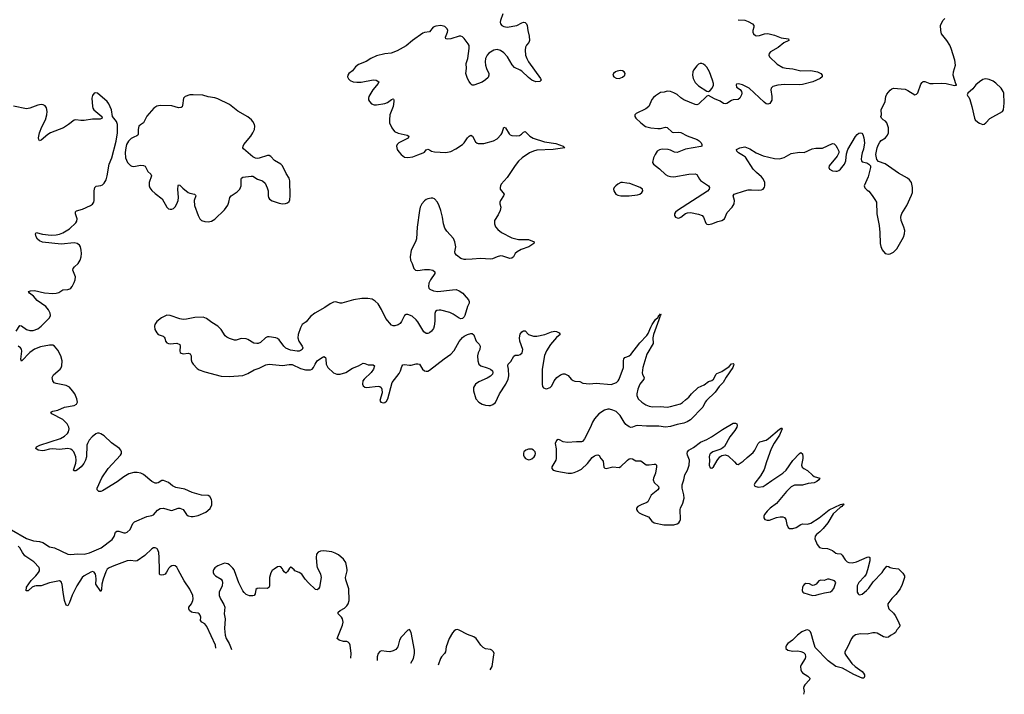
# Model space of a CAD drawing. Header units: inches. Extents: x 1174277 to 1307032, y 522670 to 678486.
# Tile 12 of 121: x 1212649 to 1224572, y 528495 to 536660. Entities that reach past the tile are written whole.
import ezdxf

# ---------------------------------------------------------------- set-up
doc = ezdxf.new("R2010")
doc.units = ezdxf.units.IN
doc.header["$MEASUREMENT"] = 0
for name, color, linetype in [('B2512', 7, 'Continuous'), ('B2513', 7, 'Continuous'), ('B2522', 7, 'Continuous'), ('B2523', 7, 'Continuous')]:
    doc.layers.add(name, color=color, linetype=linetype)

msp = doc.modelspace()

# ---------------------------------------------------------------- linework, layer by layer
at = {"layer": 'B2512', "color": 6, "elevation": 700}
for points in [[(1213704, 530000), (1213690, 529979), (1213659, 529890), (1213644, 529830), (1213638, 529762), (1213630, 529740), (1213569, 529830), (1213574, 529890), (1213571, 529930), (1213566, 529950), (1213550, 529975), (1213530, 529982), (1213510, 529975), (1213430, 529928), (1213407, 529910), (1213341, 529810), (1213283, 529697), (1213250, 529605), (1213230, 529567), (1213210, 529573), (1213193, 529630), (1213176, 529730), (1213165, 529825), (1213150, 529857), (1213130, 529868), (1213010, 529845), (1212910, 529809), (1212850, 529810), (1212830, 529806), (1212801, 529790), (1212750, 529747), (1212729, 529749), (1212731, 529790), (1212786, 529874), (1212846, 529930), (1212877, 529970), (1212887, 529990), (1212888, 530000)], [(1214441, 530000), (1214426, 529974), (1214409, 529951), (1214390, 529942), (1214370, 529938), (1214350, 529940), (1214340, 529950), (1214340, 530000)], [(1215024, 529052), (1215018, 529090), (1214916, 529316), (1214890, 529349), (1214854, 529370), (1214838, 529390), (1214842, 529430), (1214835, 529455), (1214823, 529470), (1214810, 529477), (1214745, 529485), (1214730, 529490), (1214707, 529510), (1214697, 529530), (1214699, 529550), (1214728, 529592), (1214745, 529630), (1214750, 529650), (1214747, 529690), (1214710, 529769), (1214639, 529870), (1214569, 530000)], [(1214996, 530000), (1214990, 529990), (1214990, 529970), (1214998, 529950), (1215019, 529930), (1215088, 529888), (1215100, 529870), (1215106, 529850), (1215100, 529810), (1215064, 529730), (1215065, 529690), (1215080, 529650), (1215122, 529582), (1215133, 529550), (1215123, 529470), (1215138, 529410), (1215129, 529290), (1215138, 529210), (1215149, 529170), (1215184, 529110), (1215211, 529051), (1215215, 529037)], [(1215717, 530000), (1215708, 529992), (1215690, 529967), (1215673, 529910), (1215672, 529808), (1215668, 529792), (1215658, 529782), (1215650, 529777), (1215550, 529781), (1215524, 529776), (1215510, 529762), (1215499, 529710), (1215488, 529692), (1215470, 529685), (1215430, 529685), (1215390, 529704), (1215366, 529726), (1215349, 529749), (1215304, 529844), (1215249, 529990), (1215244, 530000)], [(1215902, 530000), (1215890, 529982), (1215870, 529963), (1215850, 529978), (1215837, 530000)], [(1216268, 530000), (1216293, 529950), (1216301, 529910), (1216278, 529790), (1216269, 529771), (1216250, 529760), (1216230, 529765), (1216145, 529845), (1216105, 529890), (1216064, 529950), (1216033, 529970), (1215981, 529990), (1215972, 530000)], [(1216659, 528932), (1216662, 528990), (1216651, 529090), (1216641, 529110), (1216626, 529126), (1216610, 529133), (1216570, 529136), (1216517, 529150), (1216495, 529170), (1216556, 529330), (1216565, 529370), (1216559, 529410), (1216546, 529430), (1216507, 529470), (1216504, 529490), (1216530, 529510), (1216581, 529539), (1216610, 529564), (1216627, 529590), (1216637, 529630), (1216635, 529770), (1216599, 529879), (1216594, 529910), (1216613, 529990), (1216613, 530000)], [(1217384, 528873), (1217418, 528930), (1217430, 528990), (1217428, 529030), (1217390, 529244), (1217370, 529280), (1217350, 529271), (1217270, 529186), (1217250, 529150), (1217227, 529070), (1217202, 529038), (1217170, 529020), (1217130, 529011), (1217092, 529012), (1217030, 529023), (1217010, 529015), (1216990, 528990), (1216978, 528950), (1216977, 528906)], [(1218344, 528793), (1218369, 528830), (1218392, 528972), (1218393, 528990), (1218387, 529010), (1218368, 529028), (1218350, 529038), (1218290, 529046), (1218261, 529061), (1218231, 529090), (1218175, 529170), (1218150, 529191), (1218070, 529218), (1217970, 529272), (1217950, 529278), (1217930, 529275), (1217910, 529262), (1217890, 529238), (1217851, 529170), (1217815, 529070), (1217805, 529010), (1217793, 528990), (1217755, 528950), (1217743, 528930), (1217718, 528846)]]:
    msp.add_lwpolyline(points, dxfattribs=at)
at = {"layer": 'B2513', "color": 6}
for points, elevation in [([(1218498, 536730), (1218473, 536650), (1218469, 536630), (1218473, 536610), (1218487, 536590), (1218510, 536577), (1218550, 536569), (1218670, 536588), (1218730, 536623), (1218750, 536630), (1218770, 536626), (1218786, 536610), (1218794, 536590), (1218803, 536530), (1218820, 536460), (1218822, 536410), (1218814, 536386), (1218785, 536350), (1218774, 536326), (1218768, 536290), (1218774, 536230), (1218788, 536190), (1218812, 536150), (1218954, 535950), (1218965, 535930), (1218949, 535911), (1218900, 535910), (1218850, 535929), (1218810, 535960), (1218730, 536036), (1218710, 536050), (1218640, 536080), (1218612, 536112), (1218555, 536210), (1218510, 536261), (1218470, 536288), (1218430, 536298), (1218389, 536291), (1218330, 536256), (1218308, 536230), (1218289, 536190), (1218284, 536150), (1218288, 536110), (1218300, 536070), (1218330, 536010), (1218331, 535989), (1218320, 535960), (1218290, 535931), (1218250, 535905), (1218150, 535868), (1218130, 535869), (1218110, 535883), (1218090, 535914), (1218072, 535950), (1218052, 536010), (1218059, 536070), (1218055, 536130), (1218075, 536190), (1218093, 536310), (1218090, 536348), (1218081, 536370), (1218030, 536434), (1218010, 536453), (1217990, 536461), (1217970, 536460), (1217870, 536429), (1217830, 536425), (1217809, 536429), (1217806, 536450), (1217831, 536510), (1217833, 536530), (1217827, 536550), (1217796, 536576), (1217749, 536589), (1217690, 536583), (1217654, 536570), (1217610, 536515), (1217550, 536505), (1217530, 536496), (1217404, 536410), (1217330, 536344), (1217218, 536282), (1217146, 536254), (1217070, 536246), (1216970, 536223), (1216900, 536190), (1216844, 536156), (1216750, 536116), (1216716, 536090), (1216677, 536043), (1216636, 536010), (1216622, 535990), (1216619, 535970), (1216630, 535943), (1216650, 535925), (1216689, 535909), (1216730, 535903), (1216785, 535905), (1216930, 535932), (1216967, 535927), (1216998, 535910), (1216990, 535890), (1216925, 535810), (1216878, 535730), (1216872, 535710), (1216874, 535690), (1216883, 535670), (1216910, 535643), (1216942, 535630), (1216968, 535628), (1217070, 535645), (1217102, 535658), (1217150, 535694), (1217170, 535701), (1217177, 535697), (1217181, 535690), (1217180, 535670), (1217170, 535611), (1217133, 535510), (1217125, 535450), (1217128, 535410), (1217156, 535350), (1217189, 535309), (1217230, 535288), (1217342, 535262), (1217362, 535250), (1217352, 535228), (1217239, 535170), (1217220, 535150), (1217211, 535130), (1217220, 535090), (1217240, 535060), (1217270, 535027), (1217310, 534998), (1217350, 534991), (1217410, 535000), (1217470, 535026), (1217533, 535047), (1217550, 535058), (1217570, 535084), (1217590, 535092), (1217610, 535086), (1217634, 535070), (1217670, 535060), (1217810, 535054), (1217870, 535066), (1217930, 535098), (1218010, 535150), (1218030, 535170), (1218070, 535230), (1218090, 535252), (1218110, 535262), (1218132, 535250), (1218170, 535181), (1218190, 535166), (1218202, 535162), (1218270, 535162), (1218386, 535194), (1218430, 535218), (1218480, 535270), (1218491, 535290), (1218510, 535359), (1218530, 535353), (1218578, 535278), (1218590, 535267), (1218610, 535259), (1218670, 535254), (1218701, 535259), (1218727, 535273), (1218750, 535299), (1218770, 535307), (1218828, 535250), (1218868, 535228), (1219003, 535183), (1219142, 535162), (1219230, 535131), (1219251, 535110), (1219110, 535090), (1218910, 535083), (1218869, 535071), (1218824, 535050), (1218735, 534990), (1218691, 534949), (1218650, 534896), (1218551, 534749), (1218481, 534670), (1218470, 534650), (1218466, 534630), (1218469, 534610), (1218515, 534550), (1218507, 534530), (1218471, 534470), (1218465, 534450), (1218465, 534430), (1218475, 534390), (1218468, 534350), (1218443, 534297), (1218399, 534230), (1218397, 534190), (1218412, 534152), (1218440, 534120), (1218484, 534084), (1218610, 534019), (1218690, 534000), (1218810, 533998), (1218877, 533970), (1218874, 533950), (1218813, 533910), (1218722, 533878), (1218671, 533850), (1218650, 533830), (1218629, 533791), (1218610, 533772), (1218585, 533770), (1218499, 533799), (1218470, 533803), (1218430, 533792), (1218374, 533766), (1218350, 533761), (1218230, 533771), (1218130, 533760), (1218050, 533756), (1218030, 533757), (1217990, 533771), (1217938, 533810), (1217923, 533830), (1217920, 533850), (1217929, 533911), (1217920, 533970), (1217903, 534010), (1217820, 534100), (1217799, 534138), (1217782, 534190), (1217770, 534270), (1217750, 534350), (1217730, 534409), (1217709, 534450), (1217670, 534491), (1217650, 534500), (1217630, 534501), (1217590, 534493), (1217570, 534482), (1217550, 534467), (1217519, 534430), (1217500, 534390), (1217489, 534350), (1217461, 534150), (1217453, 534007), (1217441, 533970), (1217391, 533870), (1217378, 533790), (1217383, 533750), (1217401, 533710), (1217420, 533650), (1217443, 533630), (1217470, 533623), (1217550, 533637), (1217610, 533635), (1217650, 533628), (1217677, 533610), (1217677, 533590), (1217622, 533510), (1217604, 533470), (1217599, 533430), (1217605, 533410), (1217617, 533397), (1217660, 533380), (1217711, 533371), (1217890, 533392), (1217933, 533393), (1217970, 533380), (1218014, 533350), (1218033, 533330), (1218082, 533270), (1218093, 533250), (1218091, 533229), (1218073, 533190), (1218038, 533082), (1218030, 533065), (1218010, 533044), (1217990, 533041), (1217970, 533048), (1217898, 533098), (1217857, 533117), (1217750, 533143), (1217730, 533145), (1217701, 533139), (1217685, 533130), (1217674, 533106), (1217676, 533010), (1217667, 532950), (1217658, 532922), (1217637, 532890), (1217610, 532869), (1217590, 532861), (1217570, 532862), (1217543, 532883), (1217470, 533005), (1217450, 533028), (1217400, 533070), (1217350, 533092), (1217329, 533091), (1217310, 533079), (1217273, 533007), (1217255, 532985), (1217230, 532967), (1217190, 532953), (1217170, 532953), (1217150, 532964), (1217084, 533044), (1217030, 533153), (1216990, 533222), (1216955, 533255), (1216916, 533276), (1216866, 533286), (1216790, 533287), (1216690, 533268), (1216550, 533229), (1216530, 533230), (1216490, 533243), (1216470, 533245), (1216450, 533241), (1216410, 533222), (1216343, 533177), (1216222, 533110), (1216170, 533069), (1216116, 533004), (1216070, 532970), (1216048, 532930), (1216021, 532850), (1216017, 532810), (1216030, 532770), (1216071, 532710), (1216077, 532690), (1216071, 532670), (1216059, 532661), (1216034, 532650), (1216010, 532647), (1215930, 532660), (1215870, 532685), (1215847, 532707), (1215790, 532786), (1215770, 532802), (1215750, 532810), (1215670, 532823), (1215650, 532822), (1215625, 532810), (1215565, 532755), (1215538, 532742), (1215520, 532740), (1215486, 532746), (1215410, 532791), (1215390, 532799), (1215330, 532800), (1215270, 532782), (1215250, 532782), (1215190, 532802), (1215157, 532817), (1215135, 532835), (1215089, 532910), (1215050, 532950), (1214974, 532994), (1214910, 533044), (1214870, 533060), (1214770, 533057), (1214670, 533035), (1214630, 533032), (1214590, 533040), (1214470, 533082), (1214430, 533083), (1214364, 533050), (1214310, 533007), (1214286, 532970), (1214282, 532950), (1214287, 532910), (1214308, 532870), (1214327, 532850), (1214388, 532830), (1214399, 532819), (1214407, 532807), (1214414, 532770), (1214430, 532748), (1214450, 532740), (1214470, 532739), (1214550, 532747), (1214587, 532730), (1214594, 532710), (1214590, 532650), (1214594, 532634), (1214603, 532623), (1214630, 532618), (1214690, 532623), (1214715, 532615), (1214724, 532590), (1214725, 532545), (1214734, 532514), (1214750, 532489), (1214799, 532439), (1214824, 532424), (1214890, 532398), (1215090, 532345), (1215190, 532342), (1215350, 532354), (1215410, 532378), (1215490, 532422), (1215550, 532443), (1215630, 532481), (1215670, 532492), (1215830, 532475), (1215910, 532487), (1215950, 532487), (1216050, 532439), (1216110, 532423), (1216170, 532422), (1216190, 532429), (1216207, 532450), (1216226, 532490), (1216253, 532530), (1216290, 532561), (1216330, 532582), (1216352, 532572), (1216357, 532550), (1216360, 532490), (1216379, 532450), (1216450, 532386), (1216490, 532370), (1216530, 532369), (1216600, 532390), (1216679, 532441), (1216751, 532469), (1216810, 532503), (1216830, 532500), (1216870, 532481), (1216930, 532482), (1216946, 532470), (1216935, 532430), (1216903, 532390), (1216820, 532310), (1216806, 532290), (1216802, 532250), (1216810, 532227), (1216830, 532212), (1216848, 532208), (1216990, 532224), (1217010, 532221), (1217027, 532210), (1217035, 532190), (1217038, 532142), (1217010, 532050), (1217023, 532030), (1217050, 532023), (1217070, 532028), (1217090, 532044), (1217107, 532070), (1217158, 532270), (1217244, 532376), (1217261, 532410), (1217277, 532463), (1217290, 532483), (1217310, 532488), (1217370, 532478), (1217390, 532480), (1217450, 532496), (1217470, 532497), (1217490, 532490), (1217528, 532430), (1217550, 532412), (1217570, 532406), (1217590, 532408), (1217610, 532418), (1217790, 532557), (1217870, 532610), (1217910, 532656), (1217970, 532767), (1218010, 532814), (1218030, 532830), (1218072, 532850), (1218110, 532864), (1218130, 532863), (1218150, 532845), (1218168, 532788), (1218178, 532770), (1218214, 532734), (1218223, 532710), (1218219, 532670), (1218202, 532630), (1218194, 532590), (1218197, 532530), (1218209, 532490), (1218233, 532470), (1218308, 532448), (1218351, 532431), (1218374, 532410), (1218380, 532390), (1218374, 532370), (1218350, 532346), (1218310, 532322), (1218210, 532277), (1218169, 532250), (1218143, 532210), (1218143, 532170), (1218173, 532073), (1218208, 532030), (1218250, 532006), (1218290, 531994), (1218331, 531989), (1218350, 531990), (1218379, 532001), (1218412, 532028), (1218458, 532130), (1218534, 532250), (1218564, 532310), (1218574, 532350), (1218570, 532430), (1218561, 532470), (1218564, 532490), (1218598, 532522), (1218631, 532589), (1218650, 532598), (1218690, 532599), (1218710, 532606), (1218732, 532630), (1218740, 532670), (1218706, 532770), (1218700, 532810), (1218710, 532854), (1218730, 532884), (1218750, 532896), (1218770, 532893), (1218812, 532850), (1218870, 532828), (1218910, 532830), (1219008, 532852), (1219090, 532883), (1219130, 532891), (1219150, 532886), (1219183, 532870), (1219195, 532850), (1219148, 532812), (1219078, 532730), (1219030, 532651), (1219004, 532596), (1218974, 532430), (1218976, 532250), (1218980, 532220), (1218990, 532204), (1219010, 532195), (1219030, 532194), (1219073, 532207), (1219093, 532227), (1219122, 532290), (1219153, 532330), (1219197, 532363), (1219230, 532375), (1219250, 532372), (1219292, 532352), (1219328, 532308), (1219350, 532292), (1219370, 532285), (1219430, 532282), (1219470, 532261), (1219550, 532253), (1219630, 532260), (1219810, 532246), (1219845, 532255), (1219874, 532270), (1219894, 532290), (1219907, 532310), (1219962, 532450), (1219959, 532530), (1219964, 532556), (1219978, 532570), (1220000, 532579)], 700), ([(1212608, 532892), (1212650, 532958), (1212670, 532954), (1212731, 532911), (1212770, 532897), (1212810, 532898), (1212870, 532920), (1212907, 532950), (1213008, 533050), (1213020, 533080), (1213018, 533110), (1212998, 533150), (1212965, 533190), (1212861, 533261), (1212815, 533315), (1212767, 533350), (1212754, 533370), (1212781, 533379), (1212830, 533381), (1212950, 533353), (1213050, 533346), (1213091, 533349), (1213121, 533359), (1213170, 533392), (1213230, 533395), (1213257, 533403), (1213270, 533411), (1213283, 533430), (1213310, 533481), (1213322, 533510), (1213325, 533550), (1213294, 533630), (1213295, 533650), (1213311, 533670), (1213355, 533710), (1213380, 533750), (1213394, 533790), (1213398, 533830), (1213395, 533870), (1213384, 533910), (1213372, 533930), (1213345, 533950), (1213310, 533958), (1213150, 533944), (1212926, 533966), (1212890, 533982), (1212865, 534005), (1212850, 534032), (1212839, 534070), (1212850, 534086), (1212926, 534066), (1213030, 534054), (1213090, 534055), (1213130, 534063), (1213170, 534079), (1213253, 534130), (1213330, 534203), (1213340, 534220), (1213343, 534250), (1213325, 534310), (1213326, 534334), (1213335, 534345), (1213410, 534366), (1213508, 534410), (1213532, 534428), (1213546, 534450), (1213552, 534470), (1213550, 534590), (1213559, 534630), (1213574, 534646), (1213630, 534654), (1213650, 534663), (1213670, 534683), (1213696, 534724), (1213710, 534770), (1213733, 534910), (1213763, 534990), (1213819, 535190), (1213832, 535290), (1213835, 535390), (1213822, 535430), (1213787, 535467), (1213774, 535490), (1213761, 535570), (1213730, 535642), (1213707, 535670), (1213590, 535769), (1213570, 535775), (1213550, 535770), (1213530, 535743), (1213524, 535710), (1213531, 535610), (1213536, 535590), (1213548, 535568), (1213644, 535490), (1213648, 535470), (1213622, 535458), (1213530, 535456), (1213430, 535442), (1213390, 535441), (1213330, 535449), (1213310, 535446), (1213240, 535390), (1213179, 535350), (1213023, 535290), (1212990, 535272), (1212910, 535202), (1212890, 535194), (1212881, 535210), (1212878, 535230), (1212888, 535290), (1212916, 535364), (1212963, 535450), (1212979, 535510), (1212981, 535550), (1212973, 535593), (1212957, 535617), (1212932, 535630), (1212910, 535633), (1212870, 535627), (1212770, 535588), (1212730, 535581), (1212574, 535614)], 700), ([(1220000, 534683), (1219950, 534691), (1219930, 534688), (1219890, 534668), (1219866, 534650), (1219849, 534630), (1219841, 534610), (1219842, 534590), (1219868, 534550), (1219890, 534537), (1219930, 534530), (1220000, 534529)], 800), ([(1212550, 530484), (1212730, 530379), (1212814, 530354), (1212890, 530345), (1212928, 530332), (1213010, 530281), (1213070, 530266), (1213230, 530193), (1213270, 530187), (1213350, 530194), (1213430, 530192), (1213494, 530206), (1213634, 530266), (1213770, 530368), (1213794, 530406), (1213810, 530456), (1213824, 530470), (1213850, 530470), (1213910, 530449), (1213930, 530448), (1213950, 530456), (1213985, 530490), (1214019, 530561), (1214039, 530581), (1214190, 530649), (1214250, 530659), (1214270, 530667), (1214318, 530722), (1214350, 530743), (1214390, 530748), (1214470, 530722), (1214490, 530721), (1214568, 530750), (1214590, 530750), (1214630, 530730), (1214670, 530673), (1214690, 530657), (1214727, 530647), (1214750, 530647), (1214810, 530661), (1214901, 530699), (1214956, 530744), (1214974, 530790), (1214975, 530830), (1214970, 530853), (1214950, 530890), (1214930, 530900), (1214850, 530905), (1214738, 530938), (1214650, 530979), (1214538, 530998), (1214499, 531019), (1214450, 531059), (1214390, 531084), (1214370, 531081), (1214326, 531054), (1214310, 531049), (1214290, 531049), (1214250, 531072), (1214150, 531156), (1214114, 531170), (1214070, 531178), (1214030, 531178), (1213970, 531162), (1213910, 531126), (1213830, 531065), (1213650, 530957), (1213630, 530949), (1213609, 530950), (1213585, 530970), (1213586, 530990), (1213643, 531117), (1213719, 531230), (1213871, 531390), (1213880, 531410), (1213882, 531430), (1213875, 531450), (1213857, 531470), (1213759, 531539), (1213670, 531622), (1213630, 531649), (1213610, 531656), (1213590, 531656), (1213570, 531648), (1213525, 531610), (1213489, 531570), (1213469, 531531), (1213463, 531510), (1213457, 531370), (1213445, 531330), (1213424, 531290), (1213394, 531250), (1213350, 531211), (1213330, 531201), (1213310, 531198), (1213302, 531210), (1213329, 531291), (1213333, 531330), (1213329, 531370), (1213303, 531430), (1213288, 531448), (1213270, 531461), (1213230, 531470), (1213130, 531460), (1213050, 531467), (1213010, 531463), (1212950, 531445), (1212924, 531444), (1212873, 531450), (1212843, 531470), (1212852, 531490), (1212894, 531510), (1213142, 531590), (1213190, 531618), (1213227, 531650), (1213240, 531670), (1213248, 531710), (1213244, 531730), (1213222, 531770), (1213170, 531823), (1213039, 531890), (1213024, 531910), (1213050, 531921), (1213110, 531936), (1213190, 531969), (1213310, 531990), (1213335, 532005), (1213347, 532030), (1213341, 532070), (1213316, 532130), (1213290, 532170), (1213252, 532212), (1213210, 532232), (1213090, 532255), (1213067, 532267), (1213049, 532290), (1213044, 532330), (1213057, 532363), (1213137, 532430), (1213152, 532448), (1213161, 532470), (1213163, 532530), (1213147, 532590), (1213110, 532660), (1213070, 532709), (1213050, 532719), (1213010, 532719), (1212900, 532700), (1212830, 532674), (1212770, 532634), (1212669, 532529), (1212661, 532550), (1212673, 532650), (1212671, 532671), (1212660, 532690), (1212629, 532709)], 700), ([(1220000, 531753), (1219990, 531760), (1219967, 531790), (1219922, 531870), (1219870, 531917), (1219830, 531936), (1219790, 531948), (1219770, 531948), (1219730, 531933), (1219662, 531890), (1219608, 531830), (1219585, 531790), (1219561, 531730), (1219490, 531586), (1219464, 531556), (1219450, 531550), (1219431, 531549), (1219390, 531552), (1219284, 531544), (1219232, 531552), (1219184, 531576), (1219170, 531578), (1219150, 531569), (1219132, 531530), (1219145, 531465), (1219146, 531350), (1219141, 531330), (1219093, 531250), (1219091, 531230), (1219107, 531207), (1219154, 531194), (1219290, 531172), (1219330, 531172), (1219362, 531178), (1219405, 531195), (1219450, 531222), (1219523, 531290), (1219580, 531360), (1219610, 531381), (1219630, 531390), (1219650, 531392), (1219664, 531384), (1219685, 531350), (1219716, 531316), (1219724, 531244), (1219734, 531234), (1219749, 531229), (1219830, 531247), (1219910, 531241), (1219930, 531253), (1220000, 531322)], 700), ([(1212888, 530000), (1212890, 530010), (1212886, 530030), (1212818, 530098), (1212712, 530170), (1212681, 530210), (1212650, 530269), (1212629, 530290)], 700), ([(1214340, 530000), (1214338, 530150), (1214333, 530213), (1214319, 530250), (1214310, 530259), (1214290, 530269), (1214270, 530267), (1214250, 530257), (1214164, 530176), (1214070, 530112), (1214050, 530106), (1213990, 530113), (1213950, 530109), (1213789, 530050), (1213734, 530026), (1213710, 530010), (1213704, 530000)], 700), ([(1216613, 530000), (1216612, 530030), (1216598, 530090), (1216570, 530131), (1216510, 530183), (1216470, 530204), (1216430, 530219), (1216330, 530230), (1216292, 530228), (1216263, 530217), (1216242, 530190), (1216237, 530150), (1216248, 530050), (1216253, 530030), (1216268, 530000)], 700), ([(1214569, 530000), (1214550, 530035), (1214530, 530052), (1214510, 530056), (1214490, 530051), (1214470, 530038), (1214450, 530016), (1214441, 530000)], 700), ([(1215244, 530000), (1215230, 530023), (1215190, 530064), (1215170, 530076), (1215130, 530081), (1215048, 530052), (1215010, 530026), (1214996, 530000)], 700), ([(1215837, 530000), (1215830, 530013), (1215810, 530036), (1215790, 530042), (1215770, 530036), (1215730, 530011), (1215717, 530000)], 700), ([(1215972, 530000), (1215950, 530023), (1215933, 530033), (1215930, 530035), (1215917, 530023), (1215902, 530000)], 700)]:
    msp.add_lwpolyline(points, dxfattribs=dict(at, elevation=elevation))
for points, elevation in [([(1219925, 536045), (1219883, 536037), (1219864, 536030), (1219838, 536010), (1219832, 535990), (1219843, 535970), (1219872, 535952), (1219910, 535948), (1219950, 535966), (1219975, 535990), (1219979, 536010), (1219970, 536029), (1219950, 536043)], 800), ([(1214750, 535752), (1214711, 535749), (1214651, 535730), (1214632, 535710), (1214620, 535620), (1214615, 535605), (1214604, 535596), (1214570, 535595), (1214490, 535617), (1214350, 535623), (1214310, 535614), (1214275, 535590), (1214187, 535493), (1214147, 535413), (1214111, 535389), (1214092, 535370), (1214083, 535330), (1214085, 535275), (1214078, 535262), (1214067, 535253), (1214030, 535239), (1213999, 535221), (1213966, 535190), (1213953, 535170), (1213942, 535150), (1213933, 535110), (1213927, 535053), (1213930, 534990), (1213956, 534930), (1213990, 534895), (1214007, 534887), (1214030, 534883), (1214110, 534901), (1214150, 534897), (1214170, 534887), (1214202, 534822), (1214237, 534790), (1214244, 534770), (1214217, 534690), (1214217, 534650), (1214225, 534625), (1214250, 534592), (1214290, 534556), (1214374, 534494), (1214430, 534390), (1214450, 534373), (1214470, 534365), (1214490, 534366), (1214510, 534375), (1214530, 534396), (1214550, 534430), (1214566, 534470), (1214573, 534510), (1214563, 534610), (1214566, 534650), (1214570, 534662), (1214590, 534658), (1214623, 534623), (1214689, 534569), (1214710, 534560), (1214767, 534550), (1214778, 534538), (1214782, 534530), (1214763, 534470), (1214767, 534410), (1214810, 534290), (1214831, 534251), (1214852, 534230), (1214890, 534216), (1214930, 534215), (1214970, 534221), (1215010, 534244), (1215130, 534360), (1215170, 534415), (1215183, 534450), (1215195, 534510), (1215208, 534530), (1215282, 534578), (1215315, 534610), (1215331, 534650), (1215329, 534731), (1215336, 534744), (1215350, 534756), (1215450, 534767), (1215470, 534766), (1215530, 534732), (1215591, 534711), (1215621, 534681), (1215647, 534627), (1215657, 534590), (1215657, 534530), (1215662, 534510), (1215675, 534490), (1215708, 534468), (1215790, 534439), (1215830, 534431), (1215866, 534434), (1215890, 534442), (1215910, 534461), (1215919, 534481), (1215926, 534530), (1215922, 534710), (1215910, 534744), (1215877, 534797), (1215830, 534893), (1215810, 534910), (1215736, 534956), (1215690, 535003), (1215670, 535015), (1215650, 535018), (1215550, 534984), (1215530, 534980), (1215503, 534983), (1215470, 535000), (1215357, 535097), (1215352, 535110), (1215353, 535130), (1215362, 535150), (1215448, 535250), (1215474, 535290), (1215492, 535330), (1215497, 535370), (1215494, 535390), (1215474, 535430), (1215454, 535450), (1215410, 535483), (1215290, 535554), (1215190, 535632), (1215050, 535702), (1215010, 535716), (1214930, 535726), (1214865, 535745)], 700), ([(1218850, 531463), (1218810, 531463), (1218778, 531450), (1218755, 531430), (1218748, 531412), (1218748, 531390), (1218757, 531370), (1218774, 531350), (1218810, 531335), (1218830, 531336), (1218850, 531346), (1218878, 531370), (1218891, 531390), (1218895, 531410), (1218890, 531430), (1218872, 531452)], 700)]:
    msp.add_lwpolyline(points, close=True, dxfattribs=dict(at, elevation=elevation))
at = {"layer": 'B2522', "color": 6, "elevation": 700}
for points in [[(1223304, 530000), (1223343, 529963), (1223362, 529930), (1223362, 529910), (1223334, 529826), (1223309, 529771), (1223258, 529702), (1223210, 529654), (1223162, 529590), (1223160, 529570), (1223174, 529530), (1223230, 529476), (1223250, 529449), (1223282, 529390), (1223305, 529330), (1223304, 529310), (1223270, 529274), (1223255, 529245), (1223240, 529230), (1223193, 529207), (1223170, 529188), (1223150, 529181), (1223110, 529192), (1223034, 529234), (1223010, 529240), (1222980, 529240), (1222910, 529224), (1222830, 529228), (1222770, 529215), (1222736, 529190), (1222720, 529170), (1222675, 529065), (1222640, 529010), (1222642, 528990), (1222651, 528970), (1222725, 528870), (1222764, 528830), (1222850, 528771), (1222868, 528750), (1222878, 528730), (1222880, 528710), (1222870, 528689), (1222850, 528690), (1222750, 528736), (1222611, 528811), (1222531, 528831), (1222440, 528900), (1222282, 529062), (1222260, 529130), (1222233, 529233), (1222226, 529250), (1222209, 529269), (1222190, 529274), (1222170, 529273), (1222122, 529250), (1222067, 529210), (1222008, 529152), (1221950, 529112), (1221933, 529090), (1221927, 529070), (1221928, 529050), (1221949, 529030), (1222010, 529019), (1222070, 529021), (1222110, 529015), (1222141, 529001), (1222159, 528979), (1222166, 528950), (1222160, 528930), (1222111, 528850), (1222105, 528830), (1222108, 528790), (1222116, 528770), (1222130, 528756), (1222193, 528713), (1222215, 528690), (1222212, 528670), (1222157, 528610), (1222145, 528590), (1222141, 528570), (1222149, 528529), (1222140, 528495)], [(1222914, 530000), (1222900, 529950), (1222880, 529920), (1222811, 529849), (1222791, 529810), (1222789, 529750), (1222792, 529730), (1222801, 529710), (1222810, 529702), (1222821, 529701), (1222850, 529707), (1222905, 529750), (1222930, 529779), (1222982, 529858), (1223092, 529968), (1223115, 530000)]]:
    msp.add_lwpolyline(points, dxfattribs=at)
msp.add_lwpolyline([(1222430, 529888), (1222390, 529873), (1222350, 529877), (1222328, 529870), (1222294, 529830), (1222270, 529817), (1222250, 529813), (1222211, 529831), (1222170, 529835), (1222150, 529824), (1222138, 529810), (1222130, 529790), (1222125, 529750), (1222132, 529732), (1222144, 529724), (1222250, 529693), (1222290, 529696), (1222330, 529707), (1222396, 529724), (1222466, 529734), (1222487, 529750), (1222506, 529774), (1222530, 529850), (1222515, 529870), (1222450, 529888)], close=True, dxfattribs=at)
at = {"layer": 'B2523', "color": 6}
for points, elevation in [([(1221350, 536660), (1221430, 536653), (1221470, 536639), (1221521, 536610), (1221537, 536590), (1221538, 536570), (1221527, 536530), (1221527, 536510), (1221536, 536490), (1221561, 536470), (1221570, 536466), (1221608, 536468), (1221670, 536489), (1221710, 536494), (1221790, 536472), (1221870, 536442), (1221958, 536430), (1221963, 536410), (1221901, 536379), (1221835, 536325), (1221741, 536270), (1221724, 536250), (1221720, 536230), (1221728, 536210), (1221822, 536122), (1221890, 536083), (1221930, 536074), (1222010, 536067), (1222110, 536040), (1222230, 536044), (1222310, 536029), (1222351, 536010), (1222365, 535990), (1222365, 535970), (1222344, 535950), (1222253, 535907), (1222130, 535876), (1222090, 535873), (1221910, 535875), (1221830, 535867), (1221770, 535850), (1221749, 535830), (1221745, 535810), (1221757, 535730), (1221755, 535685), (1221734, 535646), (1221710, 535636), (1221690, 535642), (1221662, 535662), (1221481, 535830), (1221401, 535870), (1221355, 535885), (1221330, 535878), (1221324, 535870), (1221330, 535845), (1221375, 535815), (1221390, 535790), (1221395, 535770), (1221390, 535750), (1221370, 535710), (1221350, 535695), (1221290, 535689), (1221270, 535683), (1221210, 535645), (1221190, 535641), (1221170, 535645), (1221130, 535675), (1221063, 535703), (1220990, 535744), (1220970, 535733), (1220870, 535636), (1220850, 535630), (1220830, 535634), (1220690, 535692), (1220655, 535715), (1220610, 535753), (1220570, 535777), (1220530, 535792), (1220490, 535796), (1220455, 535785), (1220410, 535779), (1220350, 535740), (1220323, 535717), (1220305, 535695), (1220268, 535610), (1220230, 535580), (1220116, 535524), (1220099, 535510), (1220098, 535490), (1220110, 535470), (1220169, 535410), (1220229, 535369), (1220290, 535353), (1220375, 535345), (1220410, 535344), (1220470, 535360), (1220490, 535355), (1220550, 535300), (1220570, 535295), (1220630, 535297), (1220653, 535293), (1220730, 535255), (1220852, 535212), (1220876, 535196), (1220900, 535170), (1220910, 535150), (1220908, 535130), (1220896, 535124), (1220710, 535092), (1220610, 535054), (1220578, 535058), (1220530, 535082), (1220501, 535090), (1220430, 535093), (1220395, 535085), (1220370, 535070), (1220344, 535030), (1220325, 534990), (1220311, 534930), (1220323, 534910), (1220397, 534857), (1220470, 534785), (1220496, 534770), (1220530, 534761), (1220570, 534760), (1220750, 534791), (1220830, 534794), (1220850, 534785), (1220879, 534730), (1220894, 534714), (1220989, 534650), (1221001, 534630), (1220999, 534610), (1220976, 534584), (1220616, 534350), (1220590, 534330), (1220579, 534310), (1220577, 534290), (1220590, 534269), (1220610, 534261), (1220630, 534260), (1220655, 534270), (1220710, 534313), (1220736, 534324), (1220770, 534326), (1220870, 534308), (1220914, 534290), (1220928, 534270), (1220958, 534198), (1220970, 534187), (1220990, 534182), (1221030, 534188), (1221101, 534219), (1221151, 534229), (1221182, 534250), (1221215, 534325), (1221277, 534390), (1221301, 534430), (1221306, 534470), (1221289, 534530), (1221299, 534550), (1221424, 534590), (1221470, 534599), (1221510, 534603), (1221590, 534598), (1221630, 534602), (1221650, 534610), (1221668, 534632), (1221673, 534650), (1221671, 534689), (1221650, 534734), (1221630, 534758), (1221570, 534810), (1221532, 534852), (1221436, 534996), (1221414, 535014), (1221353, 535050), (1221331, 535070), (1221329, 535091), (1221370, 535111), (1221430, 535120), (1221490, 535096), (1221567, 535047), (1221650, 535011), (1221790, 534981), (1221850, 534976), (1221906, 534994), (1221990, 535040), (1222090, 535058), (1222150, 535053), (1222244, 535096), (1222290, 535104), (1222370, 535106), (1222490, 535160), (1222510, 535158), (1222530, 535139), (1222550, 535110), (1222567, 535070), (1222569, 535050), (1222547, 535010), (1222452, 534890), (1222447, 534870), (1222456, 534850), (1222490, 534832), (1222530, 534826), (1222550, 534828), (1222570, 534836), (1222590, 534850), (1222638, 534910), (1222652, 534950), (1222662, 535038), (1222679, 535090), (1222770, 535245), (1222789, 535271), (1222810, 535286), (1222830, 535292), (1222847, 535287), (1222860, 535270), (1222872, 535230), (1222877, 535170), (1222866, 535094), (1222849, 535050), (1222841, 535010), (1222838, 534970), (1222842, 534950), (1222850, 534939), (1222906, 534926), (1222933, 534913), (1222950, 534890), (1222952, 534870), (1222922, 534758), (1222876, 534650), (1222884, 534624), (1222910, 534598), (1222930, 534585), (1222972, 534532), (1223005, 534485), (1223023, 534450), (1223028, 534310), (1223056, 534170), (1223064, 534084), (1223068, 533950), (1223075, 533915), (1223093, 533873), (1223130, 533831), (1223170, 533823), (1223190, 533827), (1223230, 533848), (1223270, 533887), (1223353, 534030), (1223364, 534070), (1223366, 534110), (1223356, 534150), (1223325, 534230), (1223318, 534270), (1223321, 534290), (1223330, 534313), (1223390, 534411), (1223450, 534537), (1223460, 534570), (1223460, 534630), (1223448, 534688), (1223424, 534724), (1223401, 534741), (1223290, 534801), (1223252, 534832), (1223130, 534914), (1223050, 534944), (1223029, 534970), (1223015, 535030), (1223034, 535110), (1223049, 535151), (1223063, 535177), (1223082, 535198), (1223133, 535230), (1223158, 535262), (1223169, 535291), (1223168, 535350), (1223148, 535410), (1223132, 535432), (1223104, 535450), (1223083, 535470), (1223078, 535490), (1223083, 535510), (1223082, 535570), (1223130, 535670), (1223139, 535730), (1223150, 535757), (1223190, 535806), (1223210, 535822), (1223230, 535830), (1223370, 535820), (1223405, 535805), (1223490, 535751), (1223510, 535758), (1223523, 535777), (1223562, 535878), (1223578, 535902), (1223590, 535911), (1223610, 535911), (1223670, 535890), (1223710, 535887), (1223810, 535892), (1223869, 535889), (1223970, 535865), (1223994, 535866), (1223995, 535870), (1223983, 535883), (1223954, 535990), (1223958, 536030), (1223979, 536110), (1223972, 536170), (1223930, 536313), (1223914, 536350), (1223876, 536410), (1223811, 536491), (1223802, 536530), (1223800, 536590), (1223829, 536650), (1223850, 536676)], 800), ([(1220000, 534529), (1220030, 534529), (1220130, 534541), (1220158, 534550), (1220184, 534570), (1220195, 534590), (1220191, 534610), (1220161, 534630), (1220036, 534676), (1220000, 534683)], 800), ([(1220000, 532579), (1220030, 532591), (1220050, 532607), (1220160, 532750), (1220243, 532837), (1220258, 532862), (1220290, 532939), (1220309, 532971), (1220350, 533031), (1220379, 533061), (1220390, 533086), (1220396, 533084), (1220410, 533101), (1220413, 533090), (1220410, 533079), (1220403, 533077), (1220390, 533028), (1220323, 532850), (1220317, 532810), (1220318, 532742), (1220245, 532610), (1220195, 532450), (1220187, 532387), (1220190, 532365), (1220209, 532330), (1220208, 532310), (1220160, 532250), (1220136, 532190), (1220122, 532130), (1220122, 532110), (1220138, 532070), (1220182, 532030), (1220230, 531998), (1220270, 531982), (1220310, 531975), (1220410, 531980), (1220490, 531970), (1220530, 531977), (1220650, 532010), (1220675, 532025), (1220710, 532060), (1220750, 532090), (1220784, 532130), (1220866, 532210), (1220939, 532241), (1220990, 532282), (1221030, 532295), (1221051, 532310), (1221082, 532370), (1221090, 532378), (1221150, 532403), (1221239, 532461), (1221270, 532493), (1221290, 532498), (1221295, 532490), (1221293, 532473), (1221283, 532450), (1221205, 532335), (1221167, 532270), (1221121, 532219), (1221070, 532151), (1220964, 532050), (1220949, 532030), (1220920, 531970), (1220770, 531819), (1220730, 531794), (1220690, 531778), (1220610, 531762), (1220530, 531736), (1220470, 531730), (1220390, 531739), (1220239, 531739), (1220130, 531748), (1220110, 531746), (1220070, 531728), (1220050, 531725), (1220030, 531731), (1220000, 531753)], 700), ([(1220000, 531322), (1220008, 531330), (1220030, 531345), (1220050, 531351), (1220070, 531346), (1220110, 531321), (1220170, 531319), (1220234, 531274), (1220270, 531271), (1220330, 531282), (1220350, 531280), (1220360, 531270), (1220360, 531250), (1220349, 531171), (1220323, 531110), (1220319, 531090), (1220330, 531059), (1220385, 531010), (1220388, 530990), (1220375, 530970), (1220296, 530904), (1220256, 530824), (1220244, 530816), (1220173, 530790), (1220136, 530770), (1220119, 530750), (1220118, 530730), (1220129, 530710), (1220152, 530690), (1220191, 530670), (1220263, 530643), (1220305, 530590), (1220332, 530572), (1220450, 530547), (1220570, 530546), (1220610, 530558), (1220630, 530570), (1220644, 530590), (1220650, 530610), (1220648, 530730), (1220652, 530750), (1220679, 530810), (1220694, 530870), (1220693, 530910), (1220672, 530990), (1220671, 531030), (1220691, 531090), (1220702, 531150), (1220737, 531210), (1220756, 531270), (1220759, 531330), (1220734, 531390), (1220730, 531410), (1220734, 531430), (1220750, 531449), (1220810, 531481), (1220894, 531546), (1220970, 531579), (1221028, 531610), (1221158, 531702), (1221290, 531775), (1221318, 531778), (1221334, 531770), (1221337, 531750), (1221332, 531728), (1221310, 531690), (1221249, 531611), (1221184, 531496), (1221163, 531477), (1221139, 531461), (1221042, 531430), (1221010, 531407), (1221001, 531390), (1220998, 531370), (1221001, 531330), (1220997, 531270), (1221010, 531237), (1221030, 531233), (1221052, 531250), (1221093, 531327), (1221129, 531371), (1221153, 531387), (1221190, 531394), (1221230, 531380), (1221304, 531310), (1221330, 531279), (1221350, 531278), (1221410, 531318), (1221457, 531363), (1221530, 531422), (1221551, 531450), (1221590, 531530), (1221610, 531550), (1221690, 531572), (1221717, 531590), (1221850, 531706), (1221870, 531718), (1221878, 531718), (1221887, 531710), (1221879, 531701), (1221849, 531630), (1221787, 531533), (1221750, 531465), (1221692, 531310), (1221664, 531216), (1221619, 531141), (1221549, 531050), (1221542, 531030), (1221550, 531014), (1221590, 531003), (1221650, 531010), (1221690, 531034), (1221756, 531084), (1221890, 531170), (1221931, 531209), (1222010, 531325), (1222090, 531408), (1222110, 531422), (1222127, 531407), (1222133, 531370), (1222133, 531350), (1222117, 531270), (1222126, 531246), (1222144, 531230), (1222190, 531205), (1222248, 531148), (1222270, 531132), (1222338, 531110), (1222327, 531090), (1222302, 531070), (1222270, 531055), (1222195, 531045), (1222130, 531025), (1222030, 531025), (1221990, 531005), (1221933, 530950), (1221814, 530806), (1221737, 530750), (1221699, 530710), (1221669, 530670), (1221659, 530650), (1221659, 530630), (1221672, 530612), (1221701, 530601), (1221730, 530603), (1221814, 530634), (1221856, 530644), (1221890, 530645), (1221910, 530635), (1221926, 530610), (1221938, 530550), (1221953, 530513), (1221970, 530502), (1222010, 530500), (1222050, 530513), (1222109, 530551), (1222130, 530560), (1222190, 530554), (1222230, 530566), (1222330, 530630), (1222450, 530729), (1222590, 530792), (1222619, 530799), (1222628, 530790), (1222615, 530785), (1222603, 530770), (1222583, 530757), (1222501, 530679), (1222435, 530570), (1222379, 530501), (1222338, 530462), (1222296, 530430), (1222280, 530410), (1222277, 530377), (1222307, 530307), (1222334, 530274), (1222365, 530265), (1222430, 530260), (1222490, 530234), (1222530, 530203), (1222550, 530198), (1222594, 530194), (1222610, 530180), (1222644, 530124), (1222670, 530100), (1222690, 530090), (1222730, 530087), (1222782, 530098), (1222910, 530157), (1222930, 530161), (1222944, 530150), (1222944, 530110), (1222914, 530000)], 700), ([(1223115, 530000), (1223150, 530046), (1223170, 530043), (1223191, 530031), (1223221, 530021), (1223290, 530013), (1223304, 530000)], 700)]:
    msp.add_lwpolyline(points, dxfattribs=dict(at, elevation=elevation))
at = {"layer": 'B2523', "color": 6, "elevation": 800}
for points in [[(1220910, 536130), (1220890, 536130), (1220870, 536121), (1220850, 536102), (1220810, 536051), (1220799, 536030), (1220795, 535990), (1220803, 535950), (1220830, 535901), (1220870, 535860), (1220970, 535795), (1220990, 535793), (1221010, 535804), (1221034, 535830), (1221052, 535868), (1221052, 535890), (1221040, 535930), (1221002, 536030), (1220970, 536084), (1220950, 536107), (1220930, 536121)], [(1224350, 535943), (1224330, 535942), (1224310, 535935), (1224270, 535909), (1224227, 535870), (1224190, 535824), (1224132, 535770), (1224122, 535750), (1224130, 535734), (1224144, 535724), (1224155, 535695), (1224180, 535610), (1224212, 535470), (1224221, 535450), (1224250, 535419), (1224270, 535406), (1224310, 535393), (1224330, 535394), (1224350, 535411), (1224396, 535464), (1224552, 535548), (1224564, 535570), (1224572, 535650), (1224567, 535770), (1224560, 535790), (1224532, 535830), (1224471, 535891), (1224436, 535916), (1224390, 535936)]]:
    msp.add_lwpolyline(points, close=True, dxfattribs=at)

doc.saveas('drawing.dxf')
